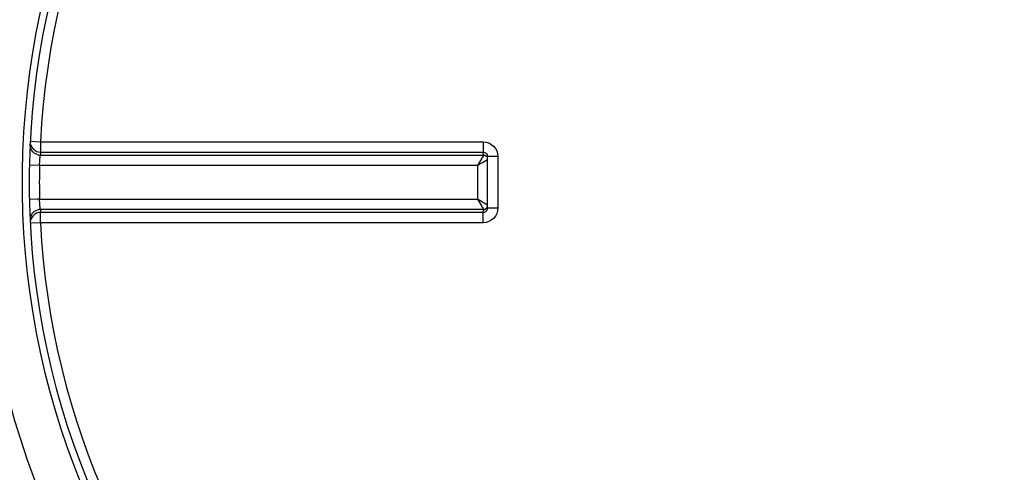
# Model space of a CAD drawing. Header units: millimetres. Extents: x 0 to 297, y 0 to 210.
# Tile 6 of 21: x 145.38 to 150.1, y 100.68 to 102.85. Entities that reach past the tile are written whole.
import ezdxf

# ---------------------------------------------------------------- set-up
doc = ezdxf.new("R2010")
doc.units = ezdxf.units.MM
doc.header["$LTSCALE"] = 16.335
doc.layers.get('0').update_dxf_attribs({"linetype": 'CONTINUOUS'})

msp = doc.modelspace()

# ---------------------------------------------------------------- linework, layer by layer
at = {"color": 9, "linetype": 'Continuous'}
for p, q in [((145.4259, 102.2682), (145.4745, 102.2657)), ((145.4745, 102.2657), (147.5986, 102.2657)), ((145.475, 102.2019), (147.6001, 102.2019)), ((145.4757, 102.216), (147.5991, 102.216)), ((147.6003, 102.2024), (147.5991, 102.216)), ((147.6003, 102.2024), (147.6001, 102.2019)), ((145.4704, 102.1523), (145.4217, 102.1534)), ((147.5708, 102.1523), (145.4704, 102.1523)), ((147.5708, 102.1523), (147.5708, 101.9906)), ((147.6686, 102.1951), (147.6191, 102.1951)), ((147.6686, 102.1951), (147.6686, 101.9478)), ((145.4586, 101.9903), (145.4217, 101.9895)), ((145.4704, 101.9906), (145.4586, 101.9903)), ((145.4704, 101.9906), (147.5708, 101.9906)), ((147.6191, 101.9613), (147.5708, 101.9906)), ((147.6001, 101.941), (145.475, 101.941)), ((147.5991, 101.9269), (145.4757, 101.9269)), ((147.5991, 101.9269), (147.6003, 101.9405)), ((147.6001, 101.941), (147.6003, 101.9405)), ((147.6686, 101.9478), (147.6191, 101.9479)), ((145.4745, 101.8773), (145.4259, 101.8747)), ((147.5986, 101.8773), (145.4745, 101.8773))]:
    msp.add_line(p, q, dxfattribs=at)
at = {"color": 7, "linetype": 'Continuous'}
for p, q in [((147.6191, 102.1969), (147.6191, 102.1951)), ((147.6191, 101.9479), (147.6191, 102.1951)), ((147.6191, 101.9479), (147.6191, 101.946))]:
    msp.add_line(p, q, dxfattribs=at)
at = {"color": 9, "linetype": 'Continuous'}
for centre, radius, start, end in [((149.2208, 102.0715), 4.034, 91.4205, 88.5795), ((149.2208, 102.0715), 3.8341, 91.4947, 88.5051), ((149.2208, 102.0715), 3.7513, 92.9675, 177.0325), ((149.2208, 102.0715), 3.7513, 2.9675, 87.0325), ((145.4752, 102.2526), 0.0507, 252.1122, 269.7238), ((149.2205, 102.0218), 3.7499, 177.0319, 177.2468), ((149.2187, 102.0715), 3.7491, 178.7642, 181.2358), ((145.4752, 101.8903), 0.0507, 90.2762, 107.8878), ((149.2205, 102.1211), 3.7499, 182.7532, 182.9681), ((149.2208, 102.0715), 3.7513, 182.9675, 267.0325), ((149.2208, 102.0715), 3.7513, 272.9675, 357.0325)]:
    msp.add_arc(centre, radius, start, end, dxfattribs=at)
at = {"color": 7, "linetype": 'Continuous'}
for radius, start, end in [(3.8, 91.5084, 88.4916), (5.175, 188.8944, 332.0387)]:
    msp.add_arc((149.2208, 102.0715), radius, start, end, dxfattribs=at)
at = {"color": 9, "linetype": 'Continuous'}
for points, knots in [([(145.4597, 102.2044), (145.4495, 102.2077), (145.4309, 102.2212), (145.4247, 102.2434), (145.4252, 102.254)], [0, 0, 0, 0, 0.501137, 1, 1, 1, 1]), ([(145.4259, 102.2682), (145.4252, 102.2552), (145.4353, 102.2273), (145.4626, 102.216), (145.4757, 102.216)], [0, 0, 0, 0, 0.498597, 1, 1, 1, 1]), ([(145.4745, 102.2657), (145.4745, 102.2546), (145.4753, 102.2381), (145.4745, 102.2214), (145.4757, 102.216)], [0, 0, 0, 0, 0.66664, 1, 1, 1, 1]), ([(147.5986, 102.2657), (147.6165, 102.2657), (147.6538, 102.2504), (147.6686, 102.213), (147.6686, 102.1951)], [0, 0, 0, 0, 0.499795, 1, 1, 1, 1]), ([(147.5986, 102.2657), (147.5986, 102.2546), (147.5989, 102.2381), (147.5986, 102.2215), (147.5991, 102.216)], [0, 0, 0, 0, 0.666848, 1, 1, 1, 1]), ([(145.4704, 102.1523), (145.4709, 102.1634), (145.4725, 102.1798), (145.4734, 102.1966), (145.475, 102.2019)], [0, 0, 0, 0, 0.665722, 1, 1, 1, 1]), ([(147.6001, 102.2019), (147.597, 102.1958), (147.5868, 102.1795), (147.5772, 102.1629), (147.5708, 102.1523)], [0, 0, 0, 0, 0.356419, 1, 1, 1, 1]), ([(147.5991, 102.216), (147.6041, 102.216), (147.6143, 102.2117), (147.6186, 102.2018), (147.6191, 102.1969)], [0, 0, 0, 0, 0.504934, 1, 1, 1, 1]), ([(147.6001, 102.2019), (147.6043, 102.2019), (147.6129, 102.1989), (147.618, 102.1914), (147.6191, 102.1874)], [0, 0, 0, 0, 0.499642, 1, 1, 1, 1]), ([(147.6003, 102.2024), (147.6043, 102.2024), (147.6126, 102.1998), (147.6178, 102.1929), (147.6191, 102.1891)], [0, 0, 0, 0, 0.500961, 1, 1, 1, 1]), ([(147.5708, 102.1523), (147.576, 102.1555), (147.5922, 102.1652), (147.6084, 102.1748), (147.6191, 102.1816)], [0, 0, 0, 0, 0.323046, 1, 1, 1, 1]), ([(145.475, 101.941), (145.4734, 101.9463), (145.4725, 101.9631), (145.4709, 101.9796), (145.4704, 101.9906)], [0, 0, 0, 0, 0.334281, 1, 1, 1, 1]), ([(147.5708, 101.9906), (147.5772, 101.98), (147.5868, 101.9634), (147.597, 101.9471), (147.6001, 101.941)], [0, 0, 0, 0, 0.643574, 1, 1, 1, 1]), ([(145.4597, 101.9385), (145.4495, 101.9353), (145.4309, 101.9217), (145.4247, 101.8996), (145.4252, 101.889)], [0, 0, 0, 0, 0.501137, 1, 1, 1, 1]), ([(145.4757, 101.9269), (145.4626, 101.9269), (145.4353, 101.9156), (145.4252, 101.8878), (145.4259, 101.8747)], [0, 0, 0, 0, 0.501403, 1, 1, 1, 1]), ([(145.4745, 101.8773), (145.4745, 101.8883), (145.4753, 101.9048), (145.4745, 101.9215), (145.4757, 101.9269)], [0, 0, 0, 0, 0.66664, 1, 1, 1, 1]), ([(147.6686, 101.9478), (147.6686, 101.9299), (147.6538, 101.8925), (147.6165, 101.8773), (147.5986, 101.8773)], [0, 0, 0, 0, 0.500203, 1, 1, 1, 1]), ([(147.5986, 101.8773), (147.5986, 101.8883), (147.5989, 101.9049), (147.5986, 101.9214), (147.5991, 101.9269)], [0, 0, 0, 0, 0.666848, 1, 1, 1, 1]), ([(147.6191, 101.946), (147.6186, 101.9411), (147.6143, 101.9312), (147.6041, 101.9269), (147.5991, 101.9269)], [0, 0, 0, 0, 0.494602, 1, 1, 1, 1]), ([(147.6001, 101.941), (147.6043, 101.9411), (147.6129, 101.944), (147.618, 101.9515), (147.6191, 101.9555)], [0, 0, 0, 0, 0.499642, 1, 1, 1, 1]), ([(147.6003, 101.9405), (147.6043, 101.9405), (147.6126, 101.9431), (147.6178, 101.95), (147.6191, 101.9538)], [0, 0, 0, 0, 0.500961, 1, 1, 1, 1]), ([(144.7991, 101.2713), (144.9658, 100.2833), (145.9672, 98.3531), (148.957, 97.0503), (152.0766, 98.0124), (153.2719, 99.8326), (153.5373, 100.7962)], [0, 0, 0, 0, 0.249899, 0.500006, 0.750719, 1, 1, 1, 1]), ([(145.1226, 101.2462), (145.3021, 100.3686), (146.2907, 98.6826), (148.9853, 97.6194), (151.7751, 98.3954), (152.9355, 99.9672), (153.2073, 100.8185)], [0, 0, 0, 0, 0.249144, 0.499861, 0.751464, 1, 1, 1, 1])]:
    msp.add_open_spline(points, degree=3, knots=knots, dxfattribs=at)

doc.saveas('drawing.dxf')
